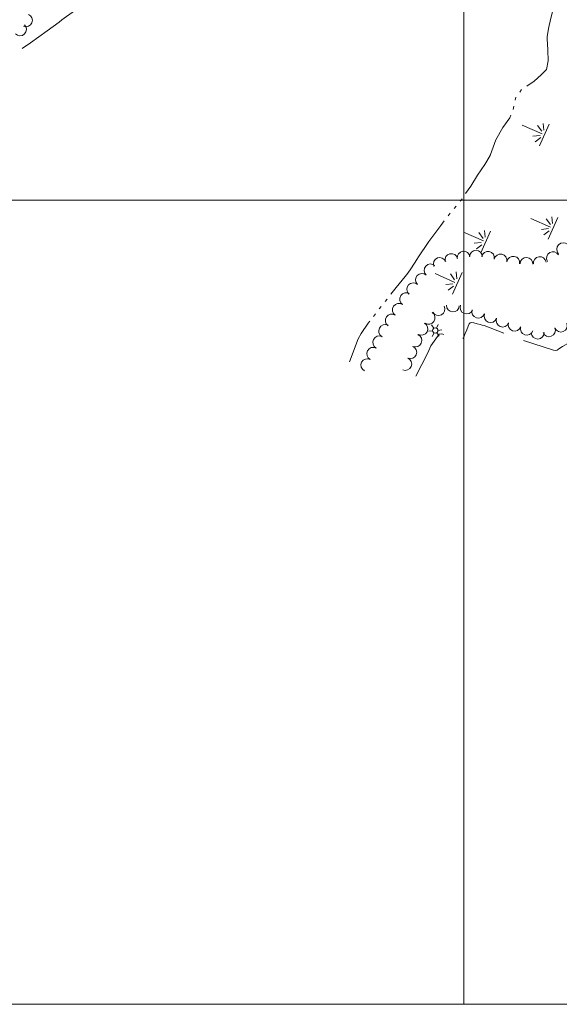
# Model space of a CAD drawing. Header units: feet. Extents: x 386237 to 388503, y 96958 to 98533.
# Tile 2 of 15: x 386724 to 387059, y 97000 to 97612. Entities that reach past the tile are written whole.
import ezdxf

# ---------------------------------------------------------------- set-up
doc = ezdxf.new("R2010")
doc.units = ezdxf.units.FT
doc.header["$MEASUREMENT"] = 0
doc.linetypes.add('DGN Style 3', pattern=[46.134438, 32.95317, -13.181268])
doc.linetypes.add('DGN Style 6', pattern=[62.676929, 0.032953, -13.181268, 23.067219, -13.181268, 0.032953, -13.181268])
for name, color, linetype, lineweight in [('E_DWY', 3, 'DGN Style 3', 0), ('E_LAND_Vegetation', 20, 'Continuous', 0), ('E_MAP_GridLines', 150, 'Continuous', 0), ('E_MISCPROP', 43, 'Continuous', 0), ('E_WTR', 150, 'DGN Style 6', 0)]:
    doc.layers.add(name, color=color, linetype=linetype, lineweight=lineweight)

# ---------------------------------------------------------------- blocks, each defined once
blk = doc.blocks.new('LTP_2')
at = {"layer": 'E_MISCPROP', "color": 1, "linetype": 'Continuous', "lineweight": 0}
for p, q in [((-1.63, 0.07), (-4.24, 0.14)), ((-0.8, 1.43), (-2, 3.73)), ((0.9, 1.42), (2.27, 3.65)), ((-0.88, -1.42), (-2.24, -3.61)), ((0.76, -1.47), (2, -3.65)), ((1.64, -0.02), (4.16, -0.09))]:
    blk.add_line(p, q, dxfattribs=at)
blk.add_circle((0, 0), 1.64, dxfattribs=at)
blk = doc.blocks.new('MARSH')
at = {"layer": 'E_WTR', "color": 150, "linetype": 'Continuous', "lineweight": 0}
for p, q in [((0.03, 15.02), (0.03, 1.6)), ((-1.34, 2.37), (-3.54, 6.22)), ((1.46, 2.37), (3.66, 6.22)), ((-6.13, 3.53), (-2.44, 1.44)), ((6.25, 3.53), (2.56, 1.44)), ((-7.39, -0.05), (7.4, -0.05))]:
    blk.add_line(p, q, dxfattribs=at)

msp = doc.modelspace()

# ---------------------------------------------------------------- linework, layer by layer
at = {"layer": 'E_DWY', "color": 2, "linetype": 'DGN Style 3', "lineweight": 0, "flags": 128}
msp.add_lwpolyline([(386970.12, 97390.54), (386977.58, 97405.11), (386979.52, 97409.37), (386984.79, 97416.6), (386985.97, 97416.82), (386986.98, 97416.68), (386988.55, 97416.2), (386990.35, 97415.59), (386992.61, 97414.85), (386994.47, 97414.2), (386996.45, 97413.33), (386997.76, 97412.75), (386998.55, 97412.54), (386998.98, 97412.91), (386999.74, 97414.39), (387000.94, 97416.98), (387001.87, 97419.41), (387002.82, 97421.67), (387003.43, 97422.97), (387003.92, 97423.76), (387004.55, 97423.96), (387006.32, 97423.76), (387008.36, 97423.09), (387010.13, 97422.59), (387011.46, 97422.25), (387012.59, 97421.92), (387032.45, 97414.35), (387055.81, 97406.67), (387056.79, 97406.45), (387058.01, 97406.71), (387059.03, 97407.43), (387061.5, 97408.98), (387069.46, 97413.56), (387079.25, 97418.45), (387083.08, 97420.01), (387086.19, 97421.03), (387089.06, 97421.63), (387090.28, 97421.9), (387094.38, 97421.96), (387098.42, 97421.98), (387101.83, 97421.33), (387104.52, 97420.57), (387106.95, 97419.94), (387108.97, 97419.42), (387110.25, 97418.98), (387110.84, 97418.77), (387115.68, 97417.67)], dxfattribs=at)
at = {"layer": 'E_LAND_Vegetation', "color": 94, "linetype": 'Continuous', "lineweight": 0}
for centre, radius, start, end in [((386727.63, 97611.74), 4, 247.87169, 67.85637), ((386723.97, 97606.13), 4, 224.05445, 44.03913), ((387061.83, 97469.44), 3.99, 45.26259, 225.24727), ((386985.08, 97460.29), 3.99, 22.36529, 202.34996), ((386992.26, 97462.74), 3.99, 12.32452, 192.3092), ((386999.9, 97464.19), 3.99, 7.05709, 187.04177), ((387007.54, 97464.81), 3.99, 359.01603, 179.00071), ((387015.08, 97464.05), 3.99, 349.07943, 169.06411), ((387022.89, 97462.51), 3.99, 348.76708, 168.75176), ((387030.82, 97461.06), 3.99, 351.07007, 171.05475), ((387038.98, 97460.26), 3.99, 357.85302, 177.8377), ((387047.28, 97460.82), 3.99, 7.98405, 187.96873), ((387055.46, 97463.86), 3.99, 30.21906, 210.20374), ((386979.37, 97456.27), 3.99, 47.57513, 227.5598), ((386973.99, 97450.38), 3.99, 47.57512, 227.5598), ((386968.61, 97444.5), 3.99, 47.57513, 227.5598), ((386964.09, 97438.32), 3.99, 55.91104, 235.89572), ((386959.62, 97431.72), 3.99, 55.91104, 235.89572), ((386984.29, 97432.19), 3.99, 207.00729, 26.99197), ((386993.24, 97434.41), 3.99, 176.3523, 356.33698), ((387001.73, 97433.17), 3.99, 157.40844, 337.39312), ((386955.15, 97425.12), 3.99, 55.91104, 235.89572), ((386978.15, 97426.77), 3.99, 236.3542, 56.33888), ((387009.06, 97430.53), 3.99, 162.19117, 342.17585), ((387016.65, 97427.79), 3.99, 159.56721, 339.55189), ((387024.16, 97425.02), 3.99, 158.72518, 338.70986), ((386951.04, 97418.58), 3.99, 62.50877, 242.49345), ((386973.7, 97419.94), 3.99, 241.47687, 61.46155), ((387031.61, 97422.48), 3.99, 161.47893, 341.46361), ((387039.16, 97419.95), 3.99, 161.67953, 341.6642), ((387053.01, 97419.03), 3.99, 201.05729, 21.04197), ((387060.42, 97421.92), 3.99, 201.60829, 21.59297), ((386947.36, 97411.51), 3.99, 62.50877, 242.49345), ((386969.93, 97412.71), 3.99, 246.63095, 66.61563), ((387045.97, 97417.6), 3.99, 182.25118, 2.23586), ((386943.67, 97404.44), 3.99, 62.50878, 242.49345), ((386966.77, 97405.39), 3.99, 246.63095, 66.61563), ((386963.6, 97398.07), 3.99, 246.63095, 66.61563), ((386939.99, 97397.37), 3.99, 62.50877, 242.49345)]:
    msp.add_arc(centre, radius, start, end, dxfattribs=at)
at = {"layer": 'E_MAP_GridLines', "color": 213, "linetype": 'Continuous', "lineweight": 0}
for p, q in [((387000, 97000), (387000, 98500)), ((386500, 97500), (388500, 97500)), ((386500, 97000), (388500, 97000))]:
    msp.add_line(p, q, dxfattribs=at)
at = {"layer": 'E_WTR', "color": 150, "linetype": 'Continuous', "lineweight": 0}
msp.add_line((387016.64, 97528.41), (387013.18, 97522.02), dxfattribs=at)
at = {"layer": 'E_WTR', "color": 150, "linetype": 'Continuous', "lineweight": 0, "flags": 128}
for points in [[(386748.22, 97610.63), (386750.06, 97612), (386757.85, 97617.67), (386766.27, 97623.32), (386771.4, 97626.78)], [(387056.19, 97620.95), (387054.23, 97613.11), (387052.66, 97606.69), (387051.87, 97601.52), (387051.84, 97600.14), (387052.26, 97593.47), (387052.27, 97593.2)], [(386725.26, 97594.16), (386730.49, 97597.74), (386740.91, 97605.17), (386748.22, 97610.63)], [(387052.27, 97593.2), (387052.52, 97586.62), (387051.47, 97581.23), (387048.11, 97577.87), (387043.81, 97573.83), (387039.18, 97570.8)], [(387035.94, 97568.64), (387034.77, 97567.08)], [(387032.44, 97563.96), (387031.99, 97562.06)], [(387031.08, 97558.27), (387030.62, 97556.38)], [(387029.26, 97552.73), (387028.62, 97551.03), (387024.36, 97545.03), (387020.01, 97537.39), (387016.64, 97528.41), (387016.31, 97527.79)], [(387016.31, 97527.79), (387013.18, 97522.02), (387008.62, 97515.49), (387004.34, 97508.54), (387001.15, 97503.97)], [(386998.98, 97500.74), (386998.6, 97500.18), (386997.77, 97499.21)], [(386995.22, 97496.26), (386993.95, 97494.79)], [(386991.47, 97491.78), (386990.27, 97490.24)], [(386987.88, 97487.16), (386985.63, 97484.26), (386978.21, 97474.16), (386971.52, 97464.14)], [(386971.52, 97464.14), (386971.26, 97463.75), (386967.03, 97457.2), (386965.2, 97454.51), (386963.47, 97452.43), (386957.97, 97445.73), (386954.7, 97441.48)], [(386948.67, 97433.82), (386947.45, 97432.3)], [(386952.31, 97438.39), (386951.15, 97436.89), (386951.12, 97436.85)], [(386945.03, 97429.25), (386943.84, 97427.7)], [(386941.46, 97424.61), (386940.56, 97423.44), (386936.25, 97416.95), (386934.29, 97413.81), (386929, 97399.47)]]:
    msp.add_lwpolyline(points, dxfattribs=at)

# ---------------------------------------------------------------- block references
at = {"layer": 'E_MISCPROP', "color": 1, "linetype": 'Continuous', "lineweight": 0, "xscale": 0.9999993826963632, "yscale": 0.9999993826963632, "zscale": 0.9999993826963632, "rotation": 66.22405262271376}
msp.add_blockref('LTP_2', (386982.27, 97418.9), dxfattribs=at)
at = {"layer": 'E_WTR', "color": 150, "linetype": 'Continuous', "lineweight": 0, "xscale": 0.9999987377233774, "yscale": 0.9999987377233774, "zscale": 0.9999987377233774, "rotation": 66.113200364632}
for p in [(387050.14, 97540.46), (387055.47, 97482.48), (387013.62, 97473.9), (386995.9, 97448.17)]:
    msp.add_blockref('MARSH', p, dxfattribs=at)

doc.saveas('drawing.dxf')
